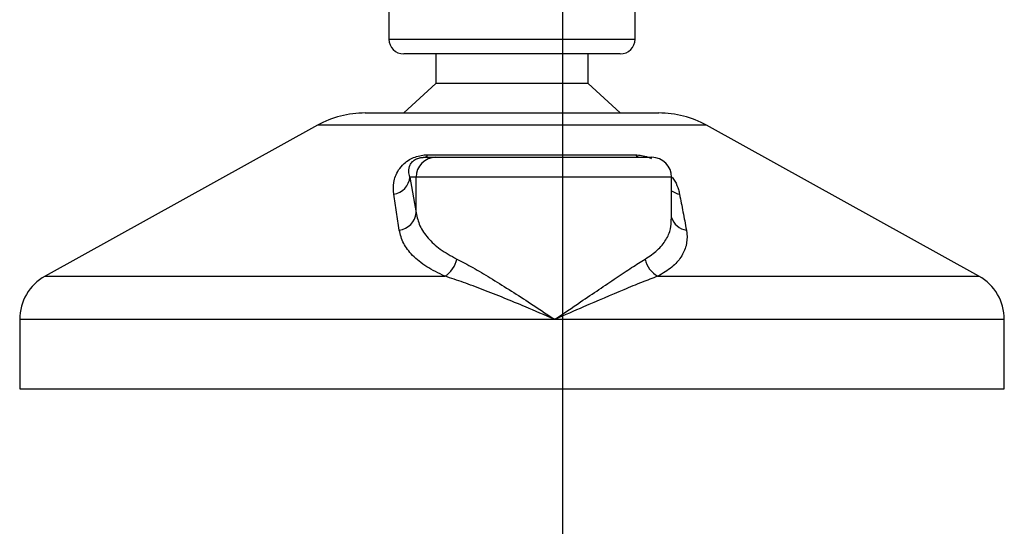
# Model space of a CAD drawing. Header units: millimetres. Extents: x 0 to 465, y 0 to 320.
# Tile 51 of 66: x 406.61 to 421.5, y 128.83 to 136.48. Entities that reach past the tile are written whole.
import ezdxf

# ---------------------------------------------------------------- set-up
doc = ezdxf.new("R2010")
doc.units = ezdxf.units.MM
doc.layers.add('CARTIGLIO', color=140, linetype='Continuous')

msp = doc.modelspace()

# ---------------------------------------------------------------- linework, layer by layer
at = {"color": 7, "linetype": 'Continuous', "lineweight": 25}
for p, q in [((412.1969, 136.6356), (412.1969, 136.1889)), ((415.9197, 136.1889), (415.9197, 136.6356)), ((412.1969, 136.1889), (415.9197, 136.1889)), ((415.6963, 135.9655), (412.4203, 135.9655)), ((412.9043, 135.9655), (412.9043, 135.5188)), ((415.2124, 135.5188), (415.2124, 135.9655)), ((412.9043, 135.5188), (412.4203, 135.0721)), ((415.2124, 135.5188), (412.9043, 135.5188)), ((415.6963, 135.0721), (415.2124, 135.5188)), ((411.8372, 135.0721), (416.2794, 135.0721)), ((411.1158, 134.8856), (406.9966, 132.6043)), ((411.1268, 134.8856), (411.1158, 134.8856)), ((417.0009, 134.8856), (411.1268, 134.8856)), ((421.12, 132.6043), (417.0009, 134.8856)), ((412.7327, 134.402), (412.9042, 134.402)), ((412.7818, 134.4393), (415.9245, 134.4393)), ((412.9042, 134.402), (416.1741, 134.402)), ((412.5146, 134.1041), (412.6075, 133.5631)), ((412.6075, 134.1041), (412.5146, 134.1041)), ((412.6075, 133.5631), (412.6075, 134.1041)), ((416.4719, 134.1041), (412.6075, 134.1041)), ((416.4719, 133.4663), (416.4719, 134.1041)), ((406.9966, 132.6043), (413.0427, 132.6043)), ((416.266, 132.6043), (421.12, 132.6043)), ((406.6128, 131.9529), (406.6128, 130.9026)), ((414.7039, 131.9529), (406.6128, 131.9529)), ((421.5038, 131.9529), (414.7039, 131.9529)), ((421.5038, 130.9026), (421.5038, 131.9529)), ((406.6128, 130.9026), (406.6409, 130.9026)), ((406.6409, 130.9026), (421.5038, 130.9026))]:
    msp.add_line(p, q, dxfattribs=at)
for centre, radius, start, end in [((412.4203, 136.1889), 0.2234, 180, 270), ((415.6963, 136.1889), 0.2234, 270, 0), ((411.8372, 133.583), 1.4891, 90, 118.97971), ((416.2794, 133.583), 1.4891, 61.02029, 90), ((412.9048, 134.1047), 0.2973, 90.1083, 180.10789), ((412.7232, 134.4655), 0.0642, 278.49257, 335.89592), ((416.0019, 134.5004), 0.0986, 218.34182, 266.79191), ((416.1741, 134.1041), 0.2978, 0, 90), ((412.2256, 134.1302), 0.2902, 279.07467, 354.85539), ((416.6498, 134.1345), 0.2965, 233.12971, 258.87121), ((412.3181, 133.5912), 0.2908, 276.94193, 354.44804), ((416.7282, 133.5672), 0.2667, 196.03358, 262.99521), ((412.8307, 132.9448), 0.4011, 301.89425, 348.4889), ((416.4361, 132.93), 0.3675, 190.22117, 242.43176), ((407.3574, 131.9529), 0.7446, 118.97971, 180), ((420.7593, 131.9529), 0.7446, 0, 61.02029)]:
    msp.add_arc(centre, radius, start, end, dxfattribs=at)
for points, knots in [([(412.2713, 133.8436), (412.2664, 133.9029), (412.2567, 134.0211), (412.3147, 134.1796), (412.4086, 134.2977), (412.4979, 134.3652), (412.5893, 134.4089), (412.6832, 134.4335), (412.748, 134.4391), (412.7788, 134.4392), (412.7818, 134.4393)], [0, 0, 0, 0, 0.2791688, 0.5566156, 0.6991027, 0.7915598, 0.8614835, 0.9308082, 0.9932657, 1, 1, 1, 1]), ([(412.5146, 134.1041), (412.507, 134.1329), (412.4917, 134.1907), (412.5036, 134.2681), (412.5423, 134.3284), (412.5804, 134.3607), (412.6129, 134.3778), (412.6367, 134.3872), (412.6583, 134.3937), (412.6874, 134.3993), (412.7098, 134.4014), (412.7257, 134.4019), (412.7311, 134.402), (412.7327, 134.402)], [0, 0, 0, 0, 0.3126385, 0.6283409, 0.7723225, 0.8532102, 0.8895986, 0.904004, 0.9304919, 0.9491875, 0.9821779, 0.994635, 1, 1, 1, 1]), ([(415.9245, 134.4393), (415.9552, 134.4377), (416.0169, 134.4345), (416.1054, 134.411), (416.1515, 134.3892), (416.168, 134.3815)], [0, 0, 0, 0, 0.38733, 0.7811573, 1, 1, 1, 1]), ([(416.4811, 134.1028), (416.4952, 134.0829), (416.5411, 134.018), (416.5714, 133.9321), (416.587, 133.8668), (416.5926, 133.8436)], [0, 0, 0, 0, 0.2227088, 0.7244469, 1, 1, 1, 1]), ([(412.3532, 133.3025), (412.3395, 133.3932), (412.3118, 133.5754), (412.2849, 133.754), (412.2713, 133.8436)], [0, 0, 0, 0, 0.497852, 1, 1, 1, 1]), ([(416.5926, 133.8436), (416.6099, 133.7547), (416.6448, 133.5762), (416.6787, 133.394), (416.6957, 133.3025)], [0, 0, 0, 0, 0.4978543, 1, 1, 1, 1]), ([(412.6075, 133.5631), (412.623, 133.4971), (412.6543, 133.3635), (412.7804, 133.1798), (412.9628, 133.0085), (413.1359, 132.9132), (413.2238, 132.8648)], [0, 0, 0, 0, 0.2465936, 0.4996913, 0.7457356, 1, 1, 1, 1]), ([(416.0744, 132.8648), (416.1387, 132.908), (416.2692, 132.9958), (416.3919, 133.1514), (416.463, 133.3086), (416.4659, 133.4178), (416.4672, 133.4663)], [0, 0, 0, 0, 0.259926, 0.5276701, 0.789907, 1, 1, 1, 1]), ([(413.0427, 132.6043), (412.9468, 132.6509), (412.7518, 132.7458), (412.5477, 132.9153), (412.4045, 133.101), (412.3705, 133.2347), (412.3532, 133.3025)], [0, 0, 0, 0, 0.2463531, 0.5014676, 0.7472632, 1, 1, 1, 1]), ([(416.6957, 133.3025), (416.6986, 133.2836), (416.7113, 133.2025), (416.7004, 133.0625), (416.6239, 132.8933), (416.4857, 132.7365), (416.3399, 132.6488), (416.266, 132.6043)], [0, 0, 0, 0, 0.06999491, 0.29988869, 0.53536004, 0.76429565, 1, 1, 1, 1]), ([(413.2238, 132.8648), (413.3039, 132.8233), (413.4642, 132.7402), (413.7316, 132.5806), (414.0125, 132.4057), (414.3382, 132.1955), (414.5702, 132.0421), (414.7028, 131.9537), (414.7039, 131.9529)], [0, 0, 0, 0, 0.181527, 0.3632884, 0.5522832, 0.7413623, 0.9977537, 1, 1, 1, 1]), ([(414.7039, 131.9529), (414.7051, 131.9537), (414.8376, 132.0421), (415.0654, 132.1955), (415.3751, 132.4057), (415.6339, 132.5806), (415.8724, 132.7402), (416.0071, 132.8233), (416.0744, 132.8648)], [0, 0, 0, 0, 0.0022463, 0.2586377, 0.4477168, 0.6367116, 0.818473, 1, 1, 1, 1]), ([(414.7039, 131.9529), (414.7026, 131.9535), (414.5555, 132.0167), (414.1903, 132.1726), (413.7247, 132.3628), (413.3205, 132.5153), (413.1353, 132.5746), (413.0427, 132.6043)], [0, 0, 0, 0, 0.0022151, 0.2580941, 0.6355, 0.8178206, 1, 1, 1, 1]), ([(416.266, 132.6043), (416.185, 132.5746), (416.0229, 132.5153), (415.6538, 132.3628), (415.2122, 132.1726), (414.8523, 132.0167), (414.7052, 131.9535), (414.7039, 131.9529)], [0, 0, 0, 0, 0.18217938, 0.36449996, 0.74190594, 0.99778494, 1, 1, 1, 1])]:
    msp.add_open_spline(points, degree=3, knots=knots, dxfattribs=at)
at = {"layer": 'CARTIGLIO', "linetype": 'Continuous'}
msp.add_line((414.8274, 5.171), (414.8274, 291.8226), dxfattribs=at)

doc.saveas('drawing.dxf')
